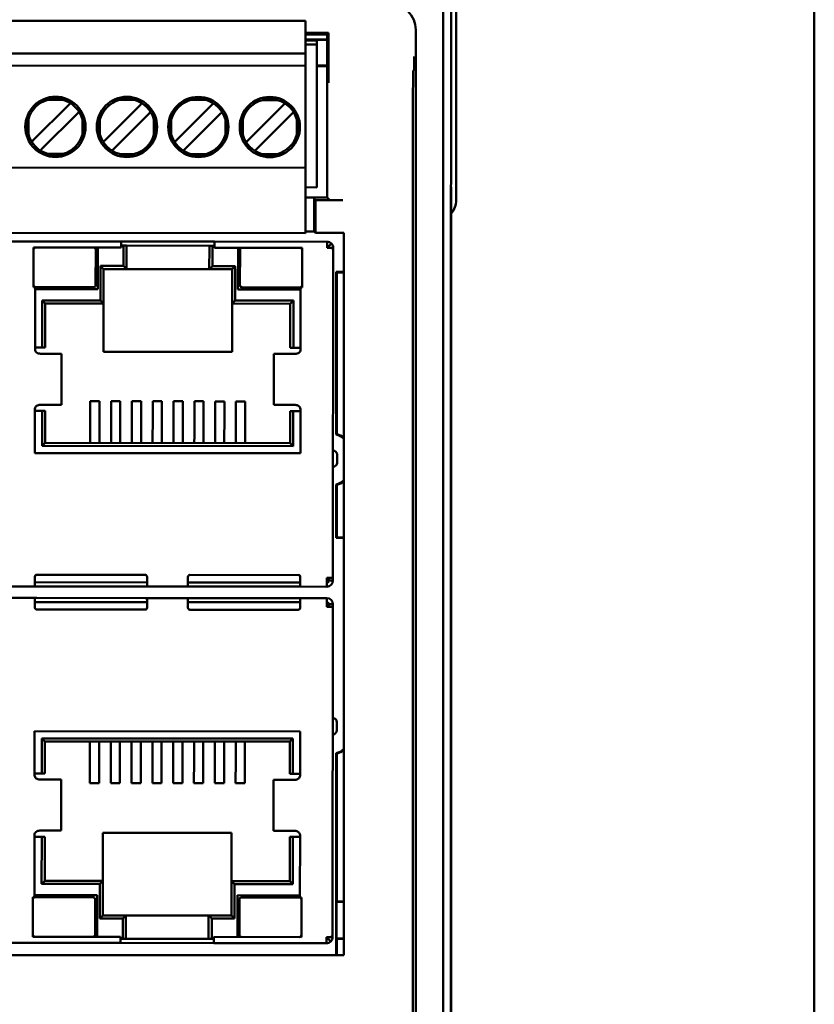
# Model space of a CAD drawing. Header units: inches. Extents: x 1.3 to 23.8, y 0.4 to 18.6.
# Tile 7 of 16: x 10.4 to 12, y 8.7 to 10.6. Entities that reach past the tile are written whole.
import ezdxf

# ---------------------------------------------------------------- set-up
doc = ezdxf.new("R2010")
doc.units = ezdxf.units.IN
doc.header["$LTSCALE"] = 0.8
doc.header["$MEASUREMENT"] = 0
doc.layers.add('Visible (ANSI)', color=7, linetype='Continuous', lineweight=50)

msp = doc.modelspace()

# ---------------------------------------------------------------- linework, layer by layer
at = {"layer": 'Visible (ANSI)'}
for p, q in [((11.2669, 11.1571), (11.2669, 10.2571)), ((11.9574, 7.6571), (11.9574, 11.1571)), ((11.2416, 11.0913), (11.2416, 7.7229)), ((11.2574, 10.2871), (11.2574, 11.1071)), ((10.15, 10.6034), (10.9767, 10.6026)), ((10.9767, 10.6026), (10.9767, 10.5947)), ((10.9767, 10.5947), (10.9767, 10.5396)), ((11.0208, 10.5795), (10.9767, 10.5795)), ((11.0208, 10.5795), (11.0179, 10.5764)), ((11.0208, 10.5266), (11.0208, 10.5795)), ((11.1889, 8.2286), (11.1889, 10.5856)), ((10.9767, 10.5764), (11.0179, 10.5764)), ((11.0179, 10.5667), (10.9767, 10.5667)), ((11.0179, 10.5665), (10.9767, 10.5665)), ((10.9984, 10.5652), (10.9767, 10.5652)), ((10.9984, 10.5652), (10.9983, 10.5573)), ((11.0179, 10.5764), (11.0179, 10.2623)), ((10.9767, 10.5396), (10.1499, 10.5404)), ((10.9767, 10.5573), (10.9983, 10.5573)), ((10.9981, 10.2817), (10.9983, 10.5573)), ((10.9767, 10.516), (10.9767, 10.5396)), ((10.9767, 10.516), (10.1499, 10.5168)), ((10.9766, 10.5081), (10.9765, 10.327)), ((10.9767, 10.516), (10.9766, 10.5081)), ((10.9983, 10.5165), (11.0179, 10.5165)), ((11.0179, 10.5155), (10.9983, 10.5155)), ((11.1857, 10.5085), (11.1844, 10.5072)), ((10.5088, 10.4505), (10.4798, 10.4505)), ((10.6466, 10.4504), (10.6176, 10.4504)), ((10.7844, 10.4502), (10.7554, 10.4503)), ((10.9222, 10.4501), (10.8932, 10.4501)), ((10.519, 10.4397), (10.4528, 10.3737)), ((10.5233, 10.444), (10.519, 10.4397)), ((10.54, 10.4273), (10.5357, 10.423)), ((10.6568, 10.4396), (10.5906, 10.3735)), ((10.6611, 10.4439), (10.6568, 10.4396)), ((10.6778, 10.4272), (10.6735, 10.4229)), ((10.7946, 10.4395), (10.7284, 10.3734)), ((10.7989, 10.4438), (10.7946, 10.4395)), ((10.8156, 10.427), (10.8113, 10.4228)), ((10.9324, 10.4394), (10.8662, 10.3733)), ((10.9367, 10.4436), (10.9324, 10.4394)), ((10.9534, 10.4269), (10.9491, 10.4226)), ((10.4421, 10.4129), (10.4421, 10.3839)), ((10.4695, 10.357), (10.5357, 10.423)), ((10.5464, 10.3838), (10.5464, 10.4128)), ((10.5799, 10.4128), (10.5799, 10.3837)), ((10.6073, 10.3568), (10.6735, 10.4229)), ((10.6842, 10.3836), (10.6842, 10.4127)), ((10.7177, 10.4127), (10.7177, 10.3836)), ((10.7451, 10.3567), (10.8113, 10.4228)), ((10.822, 10.3835), (10.822, 10.4126)), ((10.8555, 10.4125), (10.8555, 10.3835)), ((10.8829, 10.3566), (10.9491, 10.4226)), ((10.9598, 10.3834), (10.9598, 10.4124)), ((10.4528, 10.3737), (10.4485, 10.3694)), ((10.5906, 10.3735), (10.5863, 10.3693)), ((10.7284, 10.3734), (10.7241, 10.3691)), ((10.8662, 10.3733), (10.8619, 10.369)), ((11.1833, 10.3822), (11.1833, 8.3081)), ((10.4695, 10.357), (10.4652, 10.3527)), ((10.6073, 10.3568), (10.603, 10.3525)), ((10.7451, 10.3567), (10.7408, 10.3524)), ((10.8829, 10.3566), (10.8786, 10.3523)), ((10.5087, 10.3462), (10.4797, 10.3462)), ((10.6465, 10.346), (10.6175, 10.3461)), ((10.7843, 10.3459), (10.7553, 10.3459)), ((10.9221, 10.3458), (10.8931, 10.3458)), ((10.1497, 10.3199), (10.9765, 10.3192)), ((10.9765, 10.3192), (10.9764, 10.201)), ((10.9765, 10.327), (10.9765, 10.3192)), ((10.9764, 10.2818), (10.9981, 10.2817)), ((11.2565, 10.2333), (11.2569, 10.2866)), ((11.2565, 10.2312), (11.257, 10.2817)), ((11.2569, 10.2866), (11.2574, 10.2871)), ((11.2574, 10.2821), (11.2569, 10.2821)), ((11.257, 10.2817), (11.2569, 10.2817)), ((11.2574, 10.2821), (11.257, 10.2817)), ((11.2574, 8.5321), (11.2574, 10.2821)), ((11.0179, 10.2623), (10.9764, 10.2623)), ((10.993, 10.2597), (10.9958, 10.2569)), ((11.0481, 10.2569), (10.9958, 10.2569)), ((10.9958, 10.2569), (10.9958, 10.1939)), ((11.0231, 10.2571), (11.0179, 10.2623)), ((10.9932, 10.1965), (10.9932, 10.2347)), ((11.2565, 8.5809), (11.2565, 10.2333)), ((11.2565, 10.2312), (11.2565, 8.583)), ((11.2565, 10.2312), (11.2565, 10.2312)), ((10.9764, 10.201), (10.9763, 10.1932)), ((10.1496, 10.194), (10.9763, 10.1932)), ((10.9763, 10.1965), (10.9932, 10.1965)), ((10.9932, 10.1965), (10.9958, 10.1939)), ((10.9958, 10.1939), (11.0503, 10.1939)), ((11.0503, 10.1939), (11.0503, 8.801)), ((10.6213, 10.1773), (10.404, 10.1775)), ((10.4522, 10.1656), (10.4521, 10.0892)), ((10.6213, 10.1655), (10.4522, 10.1656)), ((10.5718, 10.0931), (10.5719, 10.1616)), ((10.5758, 10.1655), (10.5757, 10.0852)), ((10.8008, 10.1771), (10.6213, 10.1773)), ((10.6213, 10.1773), (10.6213, 10.1655)), ((10.6213, 10.1694), (10.6236, 10.1694)), ((10.6311, 10.1694), (10.6236, 10.1694)), ((10.6252, 10.13), (10.6252, 10.1654)), ((10.6311, 10.1694), (10.6311, 10.1654)), ((10.791, 10.1692), (10.6311, 10.1694)), ((10.6311, 10.1654), (10.6311, 10.1241)), ((10.7909, 10.124), (10.791, 10.1653)), ((10.7985, 10.1692), (10.791, 10.1692)), ((10.791, 10.1653), (10.791, 10.1692)), ((10.7969, 10.1653), (10.7968, 10.1299)), ((10.7985, 10.1692), (10.8008, 10.1692)), ((10.8008, 10.1653), (10.8008, 10.1771)), ((11.0181, 10.1769), (10.8008, 10.1771)), ((10.9699, 10.1651), (10.8008, 10.1653)), ((10.8463, 10.1652), (10.8462, 10.0849)), ((10.8502, 10.1613), (10.8501, 10.0928)), ((10.9698, 10.0887), (10.9699, 10.1651)), ((11.0181, 10.1769), (11.0181, 10.1651)), ((11.0265, 10.1651), (11.0181, 10.1651)), ((11.0209, 10.1679), (11.0265, 10.1734)), ((11.0265, 10.1651), (11.0299, 10.1651)), ((11.0299, 10.1651), (11.0299, 10.1599)), ((11.0299, 10.1599), (11.0293, 9.5285)), ((10.581, 10.0635), (10.5811, 10.1301)), ((10.5811, 10.1301), (10.6252, 10.13)), ((10.587, 10.1241), (10.5811, 10.1301)), ((10.587, 10.1241), (10.5869, 10.0576)), ((10.6311, 10.1241), (10.587, 10.1241)), ((10.6252, 10.13), (10.6311, 10.1241)), ((10.7909, 10.124), (10.6311, 10.1241)), ((10.7968, 10.1299), (10.7909, 10.124)), ((10.835, 10.1239), (10.7909, 10.124)), ((10.7968, 10.1299), (10.8409, 10.1298)), ((10.8349, 10.0574), (10.835, 10.1239)), ((10.8409, 10.1298), (10.835, 10.1239)), ((10.8409, 10.1298), (10.8409, 10.0633)), ((11.0358, 10.1187), (11.0503, 10.1187)), ((11.0358, 10.1187), (11.0358, 9.8049)), ((11.0358, 10.1187), (11.0369, 10.1176)), ((11.0503, 10.1176), (11.0369, 10.1176)), ((11.0369, 10.1176), (11.0369, 9.8057)), ((10.4521, 10.0892), (10.4551, 10.0892)), ((10.4551, 10.0892), (10.4549, 9.9688)), ((10.5757, 10.0852), (10.455, 10.0853)), ((10.456, 10.0892), (10.5678, 10.0891)), ((10.8462, 10.0849), (10.9669, 10.0848)), ((10.8541, 10.0889), (10.9659, 10.0887)), ((10.9667, 9.9683), (10.9669, 10.0887)), ((10.9669, 10.0887), (10.9698, 10.0887)), ((10.4687, 9.9727), (10.4688, 10.0636)), ((10.4688, 10.0636), (10.581, 10.0635)), ((10.4747, 10.0577), (10.4688, 10.0636)), ((10.4747, 10.0577), (10.4746, 9.9727)), ((10.5869, 10.0576), (10.4747, 10.0577)), ((10.5869, 10.0576), (10.581, 10.0635)), ((10.5869, 10.0576), (10.5868, 9.9647)), ((10.8409, 10.0633), (10.8349, 10.0574)), ((10.9471, 10.0573), (10.8349, 10.0574)), ((10.8349, 9.9645), (10.8349, 10.0574)), ((10.8409, 10.0633), (10.9531, 10.0632)), ((10.9471, 10.0573), (10.9531, 10.0632)), ((10.9471, 9.9722), (10.9471, 10.0573)), ((10.9531, 10.0632), (10.953, 9.9722)), ((10.4549, 9.9727), (10.4687, 9.9727)), ((10.4687, 9.9727), (10.4746, 9.9727)), ((10.9471, 9.9722), (10.953, 9.9722)), ((10.953, 9.9722), (10.9668, 9.9722)), ((10.4742, 9.9609), (10.4652, 9.9609)), ((10.5058, 9.9608), (10.4742, 9.9609)), ((10.5062, 9.9608), (10.5058, 9.9608)), ((10.5062, 9.9608), (10.5061, 9.8624)), ((10.5868, 9.9647), (10.8349, 9.9645)), ((10.9155, 9.9604), (10.9154, 9.862)), ((10.9159, 9.9604), (10.9155, 9.9604)), ((10.9475, 9.9604), (10.9159, 9.9604)), ((10.9565, 9.9604), (10.9475, 9.9604)), ((10.4651, 9.8625), (10.4741, 9.8624)), ((10.5057, 9.8624), (10.4741, 9.8624)), ((10.5061, 9.8624), (10.5057, 9.8624)), ((10.5613, 9.8257), (10.5613, 9.8692)), ((10.5613, 9.8692), (10.5791, 9.8692)), ((10.579, 9.8257), (10.5791, 9.8692)), ((10.6015, 9.8257), (10.6015, 9.8691)), ((10.6015, 9.8691), (10.6192, 9.8691)), ((10.6192, 9.8256), (10.6192, 9.8691)), ((10.6416, 9.8256), (10.6417, 9.8691)), ((10.6417, 9.8691), (10.6594, 9.8691)), ((10.6593, 9.8256), (10.6594, 9.8691)), ((10.6818, 9.8691), (10.6995, 9.869)), ((10.6818, 9.8256), (10.6818, 9.8691)), ((10.6995, 9.8256), (10.6995, 9.869)), ((10.7219, 9.8255), (10.722, 9.869)), ((10.7397, 9.869), (10.722, 9.869)), ((10.7396, 9.8255), (10.7397, 9.869)), ((10.7798, 9.869), (10.7621, 9.869)), ((10.7621, 9.8255), (10.7621, 9.869)), ((10.7798, 9.8255), (10.7798, 9.869)), ((10.8022, 9.8255), (10.8023, 9.8689)), ((10.82, 9.8689), (10.8023, 9.8689)), ((10.82, 9.8254), (10.82, 9.8689)), ((10.8602, 9.8689), (10.8424, 9.8689)), ((10.8424, 9.8254), (10.8424, 9.8689)), ((10.8601, 9.8254), (10.8602, 9.8689)), ((10.9158, 9.862), (10.9154, 9.862)), ((10.9474, 9.862), (10.9158, 9.862)), ((10.9474, 9.862), (10.9564, 9.862)), ((10.4548, 9.8546), (10.4547, 9.7692)), ((10.4686, 9.8506), (10.4548, 9.8506)), ((10.4685, 9.7829), (10.4686, 9.8506)), ((10.4745, 9.8506), (10.4686, 9.8506)), ((10.4745, 9.8506), (10.4745, 9.7888)), ((10.9469, 9.7884), (10.947, 9.8502)), ((10.9529, 9.8502), (10.947, 9.8502)), ((10.9529, 9.8502), (10.9528, 9.7825)), ((10.9666, 9.8502), (10.9529, 9.8502)), ((10.9666, 9.7687), (10.9666, 9.8541)), ((10.5613, 9.8257), (10.5613, 9.8033)), ((10.579, 9.8257), (10.579, 9.8033)), ((10.6015, 9.8257), (10.6014, 9.8033)), ((10.6192, 9.8256), (10.6192, 9.8032)), ((10.6416, 9.8256), (10.6416, 9.8032)), ((10.6593, 9.8256), (10.6593, 9.8032)), ((10.6818, 9.8256), (10.6817, 9.8032)), ((10.6995, 9.8256), (10.6995, 9.8032)), ((10.7219, 9.8255), (10.7219, 9.8031)), ((10.7396, 9.8255), (10.7396, 9.8031)), ((10.7621, 9.8255), (10.7621, 9.8031)), ((10.7798, 9.8255), (10.7798, 9.8031)), ((10.8022, 9.8255), (10.8022, 9.8031)), ((10.82, 9.8254), (10.8199, 9.8031)), ((10.8424, 9.8254), (10.8424, 9.803)), ((10.8601, 9.8254), (10.8601, 9.803)), ((10.5613, 9.7887), (10.5613, 9.8033)), ((10.579, 9.7887), (10.579, 9.8033)), ((10.6014, 9.7887), (10.6014, 9.8033)), ((10.6191, 9.7887), (10.6192, 9.8032)), ((10.6416, 9.7887), (10.6416, 9.8032)), ((10.6593, 9.7886), (10.6593, 9.8032)), ((10.6817, 9.7886), (10.6817, 9.8032)), ((10.6995, 9.7886), (10.6995, 9.8032)), ((10.7219, 9.7886), (10.7219, 9.8031)), ((10.7396, 9.7886), (10.7396, 9.8031)), ((10.762, 9.7885), (10.7621, 9.8031)), ((10.7798, 9.7885), (10.7798, 9.8031)), ((10.8022, 9.7885), (10.8022, 9.8031)), ((10.8199, 9.7885), (10.8199, 9.8031)), ((10.8424, 9.7885), (10.8424, 9.803)), ((10.8601, 9.7885), (10.8601, 9.803)), ((10.4745, 9.7888), (10.4685, 9.7829)), ((10.9528, 9.7825), (10.4685, 9.7829)), ((10.4745, 9.7888), (10.9469, 9.7884)), ((10.9469, 9.7884), (10.9528, 9.7825)), ((10.4547, 9.7692), (10.9666, 9.7687)), ((11.0374, 9.7505), (11.0374, 9.7662)), ((11.0358, 9.7086), (11.0358, 9.6055)), ((11.0369, 9.7079), (11.0369, 9.6065)), ((11.0369, 9.6065), (11.0358, 9.6055)), ((11.0503, 9.6055), (11.0358, 9.6055)), ((11.0369, 9.6065), (11.0503, 9.6065)), ((10.6671, 9.5343), (10.4585, 9.5345)), ((10.7537, 9.5342), (10.9624, 9.534)), ((10.4545, 9.5306), (10.4545, 9.5239)), ((10.4545, 9.5121), (10.4545, 9.5239)), ((10.4545, 9.5199), (10.671, 9.5197)), ((10.671, 9.5237), (10.6711, 9.5303)), ((10.671, 9.5237), (10.671, 9.5119)), ((10.7498, 9.5236), (10.7498, 9.5303)), ((10.7498, 9.5236), (10.7498, 9.5118)), ((10.7498, 9.5197), (10.9663, 9.5195)), ((10.9663, 9.5301), (10.9663, 9.5234)), ((10.9663, 9.5116), (10.9663, 9.5234)), ((11.0175, 9.5285), (11.0293, 9.5285)), ((11.0175, 9.5285), (11.0175, 9.5233)), ((11.0175, 9.5233), (11.0203, 9.5233)), ((11.0175, 9.5233), (11.0175, 9.5115)), ((11.0203, 9.5233), (11.0203, 9.5285)), ((11.0214, 9.5285), (11.0214, 9.5233)), ((11.0214, 9.5233), (11.0293, 9.5233)), ((11.0293, 9.5285), (11.0293, 9.5233)), ((10.4545, 9.5121), (10.4033, 9.5121)), ((10.4545, 9.5121), (10.4584, 9.5121)), ((10.4584, 9.5121), (10.6671, 9.5119)), ((10.6671, 9.5119), (10.671, 9.5119)), ((10.7498, 9.5118), (10.671, 9.5119)), ((10.7537, 9.5118), (10.7498, 9.5118)), ((10.9624, 9.5116), (10.7537, 9.5118)), ((10.9663, 9.5116), (10.9624, 9.5116)), ((11.0175, 9.5115), (10.9663, 9.5116)), ((10.4033, 9.4899), (10.4545, 9.4898)), ((10.4545, 9.4898), (10.4545, 9.478)), ((10.4545, 9.4898), (10.4584, 9.4898)), ((10.671, 9.4817), (10.4545, 9.4819)), ((10.4545, 9.4713), (10.4545, 9.478)), ((10.4584, 9.4898), (10.6671, 9.4896)), ((10.6671, 9.4896), (10.671, 9.4896)), ((10.671, 9.4896), (10.7498, 9.4895)), ((10.671, 9.4778), (10.671, 9.4896)), ((10.671, 9.4778), (10.671, 9.4711)), ((10.7497, 9.4777), (10.7498, 9.4895)), ((10.9663, 9.4815), (10.7497, 9.4817)), ((10.7497, 9.4777), (10.7497, 9.471)), ((10.7537, 9.4895), (10.7498, 9.4895)), ((10.9623, 9.4893), (10.7537, 9.4895)), ((10.9663, 9.4893), (10.9623, 9.4893)), ((10.9663, 9.4893), (11.0175, 9.4893)), ((10.9663, 9.4893), (10.9663, 9.4775)), ((10.9663, 9.4708), (10.9663, 9.4775)), ((11.0175, 9.4893), (11.0175, 9.4775)), ((11.0175, 9.4775), (11.0202, 9.4775)), ((11.0175, 9.4723), (11.0175, 9.4775)), ((11.0202, 9.4723), (11.0202, 9.4775)), ((11.0214, 9.4775), (11.0293, 9.4775)), ((11.0214, 9.4775), (11.0214, 9.4723)), ((11.0293, 9.4775), (11.0293, 9.4723)), ((10.6671, 9.4672), (10.4584, 9.4674)), ((10.7537, 9.4671), (10.9623, 9.4669)), ((11.0175, 9.4723), (11.0293, 9.4723)), ((11.0293, 9.4723), (11.0287, 8.8409)), ((11.0369, 9.2345), (11.0369, 9.2503)), ((10.4542, 9.2327), (10.4541, 9.1473)), ((10.966, 9.2322), (10.4542, 9.2327)), ((10.966, 9.1468), (10.966, 9.2322)), ((10.4679, 9.1512), (10.468, 9.2189)), ((10.468, 9.2189), (10.9522, 9.2185)), ((10.4739, 9.213), (10.468, 9.2189)), ((10.4739, 9.213), (10.4738, 9.1512)), ((10.9463, 9.2126), (10.4739, 9.213)), ((10.5607, 9.2129), (10.5607, 9.1984)), ((10.5784, 9.2129), (10.5784, 9.1984)), ((10.6009, 9.2129), (10.6009, 9.1983)), ((10.6186, 9.2129), (10.6186, 9.1983)), ((10.641, 9.2129), (10.641, 9.1983)), ((10.6587, 9.2128), (10.6587, 9.1983)), ((10.6812, 9.2128), (10.6812, 9.1983)), ((10.6989, 9.2128), (10.6989, 9.1982)), ((10.7213, 9.2128), (10.7213, 9.1982)), ((10.7391, 9.2128), (10.739, 9.1982)), ((10.7615, 9.2127), (10.7615, 9.1982)), ((10.7792, 9.2127), (10.7792, 9.1982)), ((10.8017, 9.2127), (10.8016, 9.1981)), ((10.8194, 9.2127), (10.8194, 9.1981)), ((10.8418, 9.2127), (10.8418, 9.1981)), ((10.8595, 9.2127), (10.8595, 9.1981)), ((10.9463, 9.2126), (10.9522, 9.2185)), ((10.9463, 9.1508), (10.9463, 9.2126)), ((10.9522, 9.2185), (10.9522, 9.1508)), ((10.5607, 9.176), (10.5607, 9.1984)), ((10.5784, 9.176), (10.5784, 9.1984)), ((10.6008, 9.1759), (10.6009, 9.1983)), ((10.6185, 9.1759), (10.6186, 9.1983)), ((10.641, 9.1759), (10.641, 9.1983)), ((10.6587, 9.1759), (10.6587, 9.1983)), ((10.6811, 9.1759), (10.6812, 9.1983)), ((10.6989, 9.1758), (10.6989, 9.1982)), ((10.7213, 9.1758), (10.7213, 9.1982)), ((10.739, 9.1758), (10.739, 9.1982)), ((10.7615, 9.1758), (10.7615, 9.1982)), ((10.7792, 9.1758), (10.7792, 9.1982)), ((10.8016, 9.1758), (10.8016, 9.1981)), ((10.8193, 9.1757), (10.8194, 9.1981)), ((10.8418, 9.1757), (10.8418, 9.1981)), ((10.8595, 9.1757), (10.8595, 9.1981)), ((10.5607, 9.176), (10.5606, 9.1325)), ((10.5784, 9.176), (10.5783, 9.1325)), ((10.6008, 9.1759), (10.6008, 9.1325)), ((10.6185, 9.1759), (10.6185, 9.1324)), ((10.641, 9.1759), (10.6409, 9.1324)), ((10.6587, 9.1759), (10.6587, 9.1324)), ((10.6811, 9.1759), (10.6811, 9.1324)), ((10.6989, 9.1758), (10.6988, 9.1324)), ((10.7213, 9.1758), (10.7213, 9.1323)), ((10.739, 9.1758), (10.739, 9.1323)), ((10.7615, 9.1758), (10.7614, 9.1323)), ((10.7792, 9.1758), (10.7791, 9.1323)), ((10.8016, 9.1758), (10.8016, 9.1323)), ((10.8193, 9.1757), (10.8193, 9.1323)), ((10.8418, 9.1757), (10.8417, 9.1322)), ((10.8595, 9.1757), (10.8594, 9.1322)), ((11.0358, 9.1901), (11.0358, 8.801)), ((11.0369, 9.1894), (11.0369, 8.904)), ((10.4542, 9.1512), (10.4679, 9.1512)), ((10.4734, 9.1394), (10.4644, 9.1394)), ((10.4679, 9.1512), (10.4738, 9.1512)), ((10.4734, 9.1394), (10.505, 9.1394)), ((10.505, 9.1394), (10.5054, 9.1394)), ((10.5053, 9.0409), (10.5054, 9.1394)), ((10.9146, 9.0406), (10.9147, 9.139)), ((10.9147, 9.139), (10.9151, 9.139)), ((10.9151, 9.139), (10.9467, 9.1389)), ((10.9463, 9.1508), (10.9522, 9.1508)), ((10.9557, 9.1389), (10.9467, 9.1389)), ((10.9522, 9.1508), (10.966, 9.1507)), ((10.5606, 9.1325), (10.5783, 9.1325)), ((10.6008, 9.1325), (10.6185, 9.1324)), ((10.6409, 9.1324), (10.6587, 9.1324)), ((10.6811, 9.1324), (10.6988, 9.1324)), ((10.739, 9.1323), (10.7213, 9.1323)), ((10.7791, 9.1323), (10.7614, 9.1323)), ((10.8193, 9.1323), (10.8016, 9.1323)), ((10.8594, 9.1322), (10.8417, 9.1322)), ((10.4643, 9.041), (10.4733, 9.041)), ((10.4733, 9.041), (10.5049, 9.0409)), ((10.5049, 9.0409), (10.5053, 9.0409)), ((10.9146, 9.0406), (10.915, 9.0406)), ((10.915, 9.0406), (10.9466, 9.0405)), ((10.9466, 9.0405), (10.9556, 9.0405)), ((10.454, 9.0331), (10.4539, 8.9126)), ((10.4678, 9.0292), (10.454, 9.0292)), ((10.4677, 8.9382), (10.4678, 9.0292)), ((10.4737, 9.0292), (10.4678, 9.0292)), ((10.4737, 9.0292), (10.4736, 8.9441)), ((10.5859, 9.0369), (10.5858, 8.944)), ((10.834, 9.0367), (10.5859, 9.0369)), ((10.8339, 8.9438), (10.834, 9.0367)), ((10.9461, 8.9437), (10.9462, 9.0287)), ((10.9521, 9.0287), (10.9462, 9.0287)), ((10.9521, 9.0287), (10.952, 8.9378)), ((10.9658, 9.0287), (10.9521, 9.0287)), ((10.9657, 8.9122), (10.9659, 9.0326)), ((10.4736, 8.9441), (10.4677, 8.9382)), ((10.5799, 8.9381), (10.4677, 8.9382)), ((10.4736, 8.9441), (10.5858, 8.944)), ((10.5799, 8.9381), (10.5858, 8.944)), ((10.5799, 8.8716), (10.5799, 8.9381)), ((10.5858, 8.944), (10.5858, 8.8775)), ((10.8338, 8.8772), (10.8339, 8.9438)), ((10.8339, 8.9438), (10.9461, 8.9437)), ((10.8339, 8.9438), (10.8398, 8.9379)), ((10.8398, 8.9379), (10.8397, 8.8713)), ((10.952, 8.9378), (10.8398, 8.9379)), ((10.9461, 8.9437), (10.952, 8.9378)), ((10.451, 8.9127), (10.4509, 8.8363)), ((10.4539, 8.9126), (10.451, 8.9127)), ((10.5746, 8.9165), (10.4539, 8.9166)), ((10.5667, 8.9125), (10.4549, 8.9126)), ((10.5706, 8.8401), (10.5707, 8.9086)), ((10.5745, 8.8362), (10.5746, 8.9165)), ((10.845, 8.8359), (10.8451, 8.9162)), ((10.8451, 8.9162), (10.9657, 8.9161)), ((10.849, 8.9083), (10.8489, 8.8398)), ((10.9648, 8.9122), (10.8529, 8.9123)), ((10.9687, 8.9122), (10.9657, 8.9122)), ((10.9686, 8.8358), (10.9687, 8.9122)), ((11.0364, 8.9035), (11.0369, 8.904)), ((11.0364, 8.8328), (11.0364, 8.9035)), ((11.0503, 8.9035), (11.0364, 8.9035)), ((11.0369, 8.904), (11.0503, 8.904)), ((10.5799, 8.8716), (10.5858, 8.8775)), ((10.624, 8.8715), (10.5799, 8.8716)), ((10.5858, 8.8775), (10.6299, 8.8774)), ((10.6239, 8.8361), (10.624, 8.8715)), ((10.624, 8.8715), (10.6299, 8.8774)), ((10.6299, 8.8774), (10.6298, 8.8361)), ((10.6299, 8.8774), (10.7897, 8.8773)), ((10.7897, 8.8773), (10.8338, 8.8772)), ((10.7897, 8.8359), (10.7897, 8.8773)), ((10.7956, 8.8714), (10.7897, 8.8773)), ((10.8397, 8.8713), (10.7956, 8.8714)), ((10.7956, 8.8714), (10.7956, 8.8359)), ((10.8338, 8.8772), (10.8397, 8.8713)), ((10.4509, 8.8363), (10.62, 8.8361)), ((10.62, 8.8361), (10.62, 8.8243)), ((10.6223, 8.8322), (10.62, 8.8322)), ((10.6223, 8.8322), (10.6298, 8.8322)), ((10.6298, 8.8361), (10.6298, 8.8322)), ((10.6298, 8.8322), (10.7897, 8.832)), ((10.7897, 8.832), (10.7897, 8.8359)), ((10.7897, 8.832), (10.7972, 8.832)), ((10.7995, 8.832), (10.7972, 8.832)), ((10.7995, 8.8359), (10.9686, 8.8358)), ((10.7995, 8.8241), (10.7995, 8.8359)), ((11.0168, 8.8357), (11.0252, 8.8357)), ((11.0168, 8.8239), (11.0168, 8.8357)), ((11.0196, 8.8329), (11.0252, 8.8274)), ((11.0252, 8.8357), (11.0287, 8.8357)), ((11.0287, 8.8409), (11.0287, 8.8357)), ((11.0369, 8.8323), (11.0364, 8.8328)), ((11.0364, 8.8328), (11.0503, 8.8328)), ((11.0503, 8.8323), (11.0369, 8.8323)), ((11.0369, 8.8323), (11.0369, 8.801)), ((10.4027, 8.8245), (10.62, 8.8243)), ((10.62, 8.8243), (10.7995, 8.8241)), ((10.7995, 8.8241), (11.0168, 8.8239)), ((11.0503, 8.801), (10.3725, 8.801))]:
    msp.add_line(p, q, dxfattribs=at)
for centre in [(10.4943, 10.3984), (10.6321, 10.3982), (10.7698, 10.3981), (10.9076, 10.398)]:
    msp.add_circle(centre, 0.0581, dxfattribs=at)
for centre, radius, start, end in [((10.4943, 10.3984), 0.0541, 105.444, 164.4465), ((10.4943, 10.3984), 0.0541, 15.444, 74.4465), ((10.6321, 10.3982), 0.0541, 105.444, 164.4465), ((10.6321, 10.3982), 0.0541, 15.444, 74.4465), ((10.7698, 10.3981), 0.0541, 105.444, 164.4465), ((10.7698, 10.3981), 0.0541, 15.444, 74.4465), ((10.9076, 10.398), 0.0541, 105.444, 164.4465), ((10.9076, 10.398), 0.0541, 15.444, 74.4465), ((10.4943, 10.3984), 0.0541, 195.444, 254.4465), ((10.4943, 10.3984), 0.0541, 285.444, 344.4465), ((10.6321, 10.3982), 0.0541, 195.444, 254.4465), ((10.6321, 10.3982), 0.0541, 285.444, 344.4465), ((10.7698, 10.3981), 0.0541, 195.444, 254.4465), ((10.7698, 10.3981), 0.0541, 285.444, 344.4465), ((10.9076, 10.398), 0.0541, 195.444, 254.4465), ((10.9076, 10.398), 0.0541, 285.444, 344.4465), ((11.2274, 10.2571), 0.0395, 319.4196, 0), ((10.4561, 10.1617), 0.00394, 89.9452, 179.9452), ((10.5679, 10.1616), 0.00394, 359.9452, 89.9452), ((10.8541, 10.1613), 0.00394, 89.9452, 179.9452), ((10.9659, 10.1612), 0.00394, 359.9452, 89.9452), ((11.0181, 10.1651), 0.0118, 44.9452, 89.9452), ((11.0181, 10.1651), 0.00394, 44.9452, 89.9452), ((11.0142, 10.1611), 0.00787, 29.9452, 59.9452), ((10.456, 10.0932), 0.00394, 179.9452, 269.9452), ((10.5679, 10.0931), 0.00394, 269.9452, 359.9452), ((10.8541, 10.0928), 0.00394, 179.9452, 269.9452), ((10.9659, 10.0927), 0.00394, 269.9452, 359.9452), ((11.0207, 9.7568), 0.0505, 54.0787, 72.5449), ((11.0207, 9.7568), 0.0515, 54.901, 71.7057), ((11.0295, 9.7662), 0.00787, 359.9452, 89.9452), ((11.0295, 9.7505), 0.00787, 269.9452, 359.9452), ((11.0207, 9.7568), 0.0505, 287.4551, 305.9213), ((11.0207, 9.7568), 0.0515, 288.2943, 305.099), ((10.4585, 9.5306), 0.00394, 89.9452, 179.9452), ((10.6671, 9.5304), 0.00394, 359.9452, 89.9452), ((10.7537, 9.5303), 0.00394, 89.9452, 179.9452), ((10.9624, 9.5301), 0.00394, 359.9452, 89.9452), ((11.0175, 9.5233), 0.0118, 269.9452, 359.9452), ((11.0175, 9.5233), 0.00394, 269.9452, 359.9452), ((11.0175, 9.4775), 0.0118, 359.9452, 89.9452), ((11.0175, 9.4775), 0.00394, 359.9452, 89.9452), ((10.4584, 9.4713), 0.00394, 179.9452, 269.9452), ((10.6671, 9.4711), 0.00394, 269.9452, 359.9452), ((10.7537, 9.471), 0.00394, 179.9452, 269.9452), ((10.9623, 9.4708), 0.00394, 269.9452, 359.9452), ((11.0291, 9.2503), 0.00787, 359.9452, 89.9452), ((11.029, 9.2345), 0.00787, 269.9452, 359.9452), ((11.0202, 9.2381), 0.0505, 288.0462, 306.6195), ((11.0202, 9.2381), 0.0515, 288.8764, 305.7762), ((10.4549, 8.9087), 0.00394, 89.9452, 179.9452), ((10.5667, 8.9086), 0.00394, 359.9452, 89.9452), ((10.8529, 8.9083), 0.00394, 89.9452, 179.9452), ((10.9647, 8.9082), 0.00394, 359.9452, 89.9452), ((10.4548, 8.8402), 0.00394, 179.9452, 269.9452), ((10.5667, 8.8401), 0.00394, 269.9452, 359.9452), ((10.8529, 8.8398), 0.00394, 179.9452, 269.9452), ((10.9647, 8.8397), 0.00394, 269.9452, 359.9452), ((11.0129, 8.8397), 0.00787, 299.9452, 329.9452), ((11.0168, 8.8357), 0.00394, 269.9452, 314.9452), ((11.0168, 8.8357), 0.0118, 269.9452, 314.9452)]:
    msp.add_arc(centre, radius, start, end, dxfattribs=at)
for centre, major_axis, ratio, start_param, end_param in [((11.1389, 10.5856), (0.0354, 0.0354), 0.999924, 5.497825, 7.068545), ((11.1844, 10.3822), (0, 0.125), 0.008727, 0.008727, 1.570796), ((10.993, 10.2347), (0, -0.025), 0.008727, 1.570796, 3.132866), ((11.0481, 10.2571), (-0.025, 0), 0.008727, 0.008727, 1.570796), ((10.6236, 10.1654), (0, 0.00394), 0.414214, 4.712389, 6.283185), ((10.7985, 10.1653), (0, 0.00394), 0.414214, 0, 1.570796), ((10.6223, 8.8361), (0, -0.00394), 0.414214, 0, 1.570796), ((10.7972, 8.8359), (0, -0.00394), 0.414214, 4.712389, 6.283185)]:
    msp.add_ellipse(centre, major_axis=major_axis, ratio=ratio, start_param=start_param, end_param=end_param, dxfattribs=at)
for points, knots in [([(11.0208, 10.5266), (11.0208, 10.5226), (11.0208, 10.5182), (11.0208, 10.5078), (11.0208, 10.503), (11.0209, 10.4934), (11.0209, 10.4885), (11.021, 10.4836), (11.021, 10.4835), (11.021, 10.4835)], [0, 0, 0, 0, 0.0304487, 0.0304487, 0.0657904, 0.0657904, 0.1145302, 0.1145302, 0.1149879, 0.1149879, 0.1149879, 0.1149879]), ([(11.1857, 10.5085), (11.1858, 10.5086), (11.1858, 10.5093), (11.1859, 10.5132), (11.1859, 10.5164), (11.186, 10.5238), (11.1861, 10.5288), (11.1861, 10.5338), (11.1861, 10.5338), (11.1861, 10.5339)], [0, 0, 0, 0, 0.0302867, 0.0302867, 0.0656682, 0.0656682, 0.1146511, 0.1146511, 0.1151055, 0.1151055, 0.1151055, 0.1151055]), ([(10.4798, 10.4505), (10.48, 10.4506), (10.4803, 10.4507), (10.4851, 10.4521), (10.4897, 10.4532), (10.4943, 10.4532), (10.4989, 10.4532), (10.5035, 10.4521), (10.5083, 10.4507), (10.5086, 10.4506), (10.5088, 10.4505)], [-0.03682745, -0.03682745, -0.03682745, -0.03682745, -0.03477651, -0.03477651, 0, 0, 0, 0.03477651, 0.03477651, 0.03682745, 0.03682745, 0.03682745, 0.03682745]), ([(10.6176, 10.4504), (10.6178, 10.4505), (10.6181, 10.4506), (10.6229, 10.452), (10.6275, 10.4531), (10.6321, 10.4531), (10.6367, 10.4531), (10.6413, 10.452), (10.6461, 10.4505), (10.6464, 10.4505), (10.6466, 10.4504)], [-0.03682745, -0.03682745, -0.03682745, -0.03682745, -0.03477651, -0.03477651, 0, 0, 0, 0.03477651, 0.03477651, 0.03682745, 0.03682745, 0.03682745, 0.03682745]), ([(10.7554, 10.4503), (10.7556, 10.4503), (10.7559, 10.4504), (10.7607, 10.4518), (10.7653, 10.4529), (10.7699, 10.4529), (10.7745, 10.4529), (10.7791, 10.4518), (10.7839, 10.4504), (10.7842, 10.4503), (10.7844, 10.4502)], [-0.03682745, -0.03682745, -0.03682745, -0.03682745, -0.03477651, -0.03477651, 0, 0, 0, 0.03477651, 0.03477651, 0.03682745, 0.03682745, 0.03682745, 0.03682745]), ([(10.8932, 10.4501), (10.8934, 10.4502), (10.8937, 10.4503), (10.8985, 10.4517), (10.9031, 10.4528), (10.9077, 10.4528), (10.9123, 10.4528), (10.9169, 10.4517), (10.9217, 10.4503), (10.922, 10.4502), (10.9222, 10.4501)], [-0.03682745, -0.03682745, -0.03682745, -0.03682745, -0.03477651, -0.03477651, 0, 0, 0, 0.03477651, 0.03477651, 0.03682745, 0.03682745, 0.03682745, 0.03682745]), ([(10.4421, 10.3839), (10.4417, 10.385), (10.4414, 10.3861), (10.4412, 10.3871), (10.4409, 10.3881), (10.4407, 10.3891), (10.4404, 10.39), (10.4402, 10.391), (10.4401, 10.3919), (10.4399, 10.3927), (10.4398, 10.3936), (10.4397, 10.3944), (10.4396, 10.3952), (10.4395, 10.3959), (10.4394, 10.3966), (10.4394, 10.3974), (10.4394, 10.3981), (10.4394, 10.3987), (10.4394, 10.3995), (10.4395, 10.4002), (10.4395, 10.4009), (10.4396, 10.4017), (10.4397, 10.4024), (10.4398, 10.4032), (10.4399, 10.4041), (10.4401, 10.4049), (10.4403, 10.4058), (10.4405, 10.4068), (10.4407, 10.4077), (10.4409, 10.4087), (10.4412, 10.4097), (10.4415, 10.4107), (10.4418, 10.4118), (10.4421, 10.4129)], [0, 0, 0, 0, 0.090909, 0.090909, 0.090909, 0.181818, 0.181818, 0.181818, 0.272727, 0.272727, 0.272727, 0.363636, 0.363636, 0.363636, 0.454545, 0.454545, 0.454545, 0.545455, 0.545455, 0.545455, 0.636364, 0.636364, 0.636364, 0.727273, 0.727273, 0.727273, 0.818182, 0.818182, 0.818182, 0.909091, 0.909091, 0.909091, 1, 1, 1, 1]), ([(10.5464, 10.4128), (10.5468, 10.4117), (10.5471, 10.4106), (10.5473, 10.4096), (10.5476, 10.4086), (10.5479, 10.4076), (10.5481, 10.4067), (10.5483, 10.4057), (10.5485, 10.4048), (10.5486, 10.404), (10.5487, 10.4031), (10.5489, 10.4023), (10.5489, 10.4015), (10.549, 10.4008), (10.5491, 10.4001), (10.5491, 10.3994), (10.5491, 10.3986), (10.5491, 10.398), (10.5491, 10.3972), (10.5491, 10.3965), (10.549, 10.3958), (10.5489, 10.395), (10.5488, 10.3943), (10.5487, 10.3935), (10.5486, 10.3926), (10.5484, 10.3918), (10.5483, 10.3909), (10.5481, 10.3899), (10.5478, 10.389), (10.5476, 10.388), (10.5473, 10.387), (10.5471, 10.386), (10.5467, 10.3849), (10.5464, 10.3838)], [0, 0, 0, 0, 0.090909, 0.090909, 0.090909, 0.181818, 0.181818, 0.181818, 0.272727, 0.272727, 0.272727, 0.363636, 0.363636, 0.363636, 0.454545, 0.454545, 0.454545, 0.545455, 0.545455, 0.545455, 0.636364, 0.636364, 0.636364, 0.727273, 0.727273, 0.727273, 0.818182, 0.818182, 0.818182, 0.909091, 0.909091, 0.909091, 1, 1, 1, 1]), ([(10.5799, 10.3837), (10.5795, 10.3849), (10.5792, 10.3859), (10.579, 10.387), (10.5787, 10.388), (10.5785, 10.389), (10.5782, 10.3899), (10.578, 10.3908), (10.5779, 10.3917), (10.5777, 10.3926), (10.5776, 10.3935), (10.5775, 10.3943), (10.5774, 10.395), (10.5773, 10.3958), (10.5772, 10.3965), (10.5772, 10.3972), (10.5772, 10.3979), (10.5772, 10.3986), (10.5772, 10.3993), (10.5772, 10.4), (10.5773, 10.4008), (10.5774, 10.4015), (10.5775, 10.4023), (10.5776, 10.4031), (10.5777, 10.4039), (10.5779, 10.4048), (10.578, 10.4057), (10.5783, 10.4066), (10.5785, 10.4076), (10.5787, 10.4086), (10.579, 10.4096), (10.5793, 10.4106), (10.5796, 10.4117), (10.5799, 10.4128)], [0, 0, 0, 0, 0.090909, 0.090909, 0.090909, 0.181818, 0.181818, 0.181818, 0.272727, 0.272727, 0.272727, 0.363636, 0.363636, 0.363636, 0.454545, 0.454545, 0.454545, 0.545455, 0.545455, 0.545455, 0.636364, 0.636364, 0.636364, 0.727273, 0.727273, 0.727273, 0.818182, 0.818182, 0.818182, 0.909091, 0.909091, 0.909091, 1, 1, 1, 1]), ([(10.6842, 10.4127), (10.6846, 10.4116), (10.6849, 10.4105), (10.6851, 10.4095), (10.6854, 10.4085), (10.6857, 10.4075), (10.6859, 10.4065), (10.6861, 10.4056), (10.6863, 10.4047), (10.6864, 10.4038), (10.6865, 10.403), (10.6867, 10.4022), (10.6867, 10.4014), (10.6868, 10.4007), (10.6869, 10.3999), (10.6869, 10.3992), (10.6869, 10.3985), (10.6869, 10.3978), (10.6869, 10.3971), (10.6869, 10.3964), (10.6868, 10.3957), (10.6867, 10.3949), (10.6866, 10.3942), (10.6865, 10.3933), (10.6864, 10.3925), (10.6862, 10.3916), (10.6861, 10.3907), (10.6858, 10.3898), (10.6856, 10.3889), (10.6854, 10.3879), (10.6851, 10.3869), (10.6848, 10.3858), (10.6845, 10.3848), (10.6842, 10.3836)], [0, 0, 0, 0, 0.090909, 0.090909, 0.090909, 0.181818, 0.181818, 0.181818, 0.272727, 0.272727, 0.272727, 0.363636, 0.363636, 0.363636, 0.454545, 0.454545, 0.454545, 0.545455, 0.545455, 0.545455, 0.636364, 0.636364, 0.636364, 0.727273, 0.727273, 0.727273, 0.818182, 0.818182, 0.818182, 0.909091, 0.909091, 0.909091, 1, 1, 1, 1]), ([(10.7177, 10.3836), (10.7173, 10.3847), (10.717, 10.3858), (10.7168, 10.3868), (10.7165, 10.3879), (10.7162, 10.3888), (10.716, 10.3898), (10.7158, 10.3907), (10.7157, 10.3916), (10.7155, 10.3925), (10.7154, 10.3933), (10.7153, 10.3941), (10.7152, 10.3949), (10.7151, 10.3957), (10.715, 10.3964), (10.715, 10.3971), (10.715, 10.3978), (10.715, 10.3985), (10.715, 10.3992), (10.715, 10.3999), (10.7151, 10.4006), (10.7152, 10.4014), (10.7153, 10.4022), (10.7154, 10.403), (10.7155, 10.4038), (10.7157, 10.4047), (10.7158, 10.4056), (10.7161, 10.4065), (10.7163, 10.4074), (10.7165, 10.4084), (10.7168, 10.4095), (10.7171, 10.4105), (10.7174, 10.4116), (10.7177, 10.4127)], [0, 0, 0, 0, 0.090909, 0.090909, 0.090909, 0.181818, 0.181818, 0.181818, 0.272727, 0.272727, 0.272727, 0.363636, 0.363636, 0.363636, 0.454545, 0.454545, 0.454545, 0.545455, 0.545455, 0.545455, 0.636364, 0.636364, 0.636364, 0.727273, 0.727273, 0.727273, 0.818182, 0.818182, 0.818182, 0.909091, 0.909091, 0.909091, 1, 1, 1, 1]), ([(10.822, 10.4126), (10.8224, 10.4115), (10.8227, 10.4104), (10.8229, 10.4094), (10.8232, 10.4083), (10.8235, 10.4073), (10.8237, 10.4064), (10.8239, 10.4055), (10.824, 10.4046), (10.8242, 10.4037), (10.8243, 10.4029), (10.8244, 10.4021), (10.8245, 10.4013), (10.8246, 10.4005), (10.8247, 10.3998), (10.8247, 10.3991), (10.8247, 10.3984), (10.8247, 10.3977), (10.8247, 10.397), (10.8247, 10.3963), (10.8246, 10.3956), (10.8245, 10.3948), (10.8244, 10.394), (10.8243, 10.3932), (10.8242, 10.3924), (10.824, 10.3915), (10.8239, 10.3906), (10.8236, 10.3897), (10.8234, 10.3887), (10.8232, 10.3878), (10.8229, 10.3867), (10.8226, 10.3857), (10.8223, 10.3846), (10.822, 10.3835)], [0, 0, 0, 0, 0.090909, 0.090909, 0.090909, 0.181818, 0.181818, 0.181818, 0.272727, 0.272727, 0.272727, 0.363636, 0.363636, 0.363636, 0.454545, 0.454545, 0.454545, 0.545455, 0.545455, 0.545455, 0.636364, 0.636364, 0.636364, 0.727273, 0.727273, 0.727273, 0.818182, 0.818182, 0.818182, 0.909091, 0.909091, 0.909091, 1, 1, 1, 1]), ([(10.8555, 10.3835), (10.8554, 10.3837), (10.8553, 10.384), (10.8539, 10.3888), (10.8528, 10.3934), (10.8528, 10.398), (10.8528, 10.4026), (10.8539, 10.4072), (10.8553, 10.412), (10.8554, 10.4123), (10.8555, 10.4125)], [-0.03682745, -0.03682745, -0.03682745, -0.03682745, -0.03477651, -0.03477651, 0, 0, 0, 0.03477651, 0.03477651, 0.03682745, 0.03682745, 0.03682745, 0.03682745]), ([(10.9598, 10.4124), (10.9599, 10.4122), (10.96, 10.4119), (10.9614, 10.4071), (10.9625, 10.4025), (10.9625, 10.3979), (10.9625, 10.3933), (10.9614, 10.3887), (10.96, 10.3839), (10.9599, 10.3836), (10.9598, 10.3834)], [-0.03682745, -0.03682745, -0.03682745, -0.03682745, -0.03477651, -0.03477651, 0, 0, 0, 0.03477651, 0.03477651, 0.03682745, 0.03682745, 0.03682745, 0.03682745]), ([(10.4797, 10.3462), (10.4799, 10.3461), (10.4802, 10.346), (10.485, 10.3446), (10.4896, 10.3435), (10.4942, 10.3435), (10.4988, 10.3435), (10.5034, 10.3446), (10.5082, 10.346), (10.5085, 10.3461), (10.5087, 10.3462)], [0.45179193, 0.45179193, 0.45179193, 0.45179193, 0.45384287, 0.45384287, 0.48861939, 0.48861939, 0.48861939, 0.5233959, 0.5233959, 0.52544684, 0.52544684, 0.52544684, 0.52544684]), ([(10.6175, 10.3461), (10.6177, 10.346), (10.618, 10.3459), (10.6228, 10.3445), (10.6274, 10.3434), (10.632, 10.3434), (10.6366, 10.3434), (10.6412, 10.3445), (10.646, 10.3459), (10.6463, 10.346), (10.6465, 10.346)], [0.45177369, 0.45177369, 0.45177369, 0.45177369, 0.45382463, 0.45382463, 0.48860114, 0.48860114, 0.48860114, 0.52337766, 0.52337766, 0.5254286, 0.5254286, 0.5254286, 0.5254286]), ([(10.7553, 10.3459), (10.7555, 10.3459), (10.7558, 10.3458), (10.7606, 10.3444), (10.7652, 10.3432), (10.7698, 10.3432), (10.7744, 10.3432), (10.779, 10.3443), (10.7838, 10.3458), (10.7841, 10.3458), (10.7843, 10.3459)], [0.45177369, 0.45177369, 0.45177369, 0.45177369, 0.45382463, 0.45382463, 0.48860114, 0.48860114, 0.48860114, 0.52337766, 0.52337766, 0.5254286, 0.5254286, 0.5254286, 0.5254286]), ([(10.8931, 10.3458), (10.8933, 10.3457), (10.8936, 10.3456), (10.8984, 10.3442), (10.903, 10.3431), (10.9076, 10.3431), (10.9122, 10.3431), (10.9168, 10.3442), (10.9216, 10.3456), (10.9219, 10.3457), (10.9221, 10.3458)], [0.45177369, 0.45177369, 0.45177369, 0.45177369, 0.45382463, 0.45382463, 0.48860114, 0.48860114, 0.48860114, 0.52337766, 0.52337766, 0.5254286, 0.5254286, 0.5254286, 0.5254286]), ([(11.0221, 10.1651), (11.0221, 10.1656), (11.022, 10.1661), (11.0216, 10.1671), (11.0213, 10.1675), (11.0209, 10.1679)], [-0.01526468, -0.01526468, -0.01526468, -0.01526468, -0.00763234, -0.00763234, 0, 0, 0, 0]), ([(10.4549, 9.9688), (10.4549, 9.9667), (10.4561, 9.9646), (10.46, 9.9617), (10.4627, 9.9609), (10.4652, 9.9609)], [0, 0, 0, 0, 0.5, 0.5, 1, 1, 1, 1]), ([(10.9565, 9.9604), (10.9589, 9.9604), (10.9616, 9.9612), (10.9656, 9.9642), (10.9667, 9.9662), (10.9667, 9.9683)], [0, 0, 0, 0, 0.5, 0.5, 1, 1, 1, 1]), ([(10.4651, 9.8625), (10.4626, 9.8625), (10.4599, 9.8616), (10.456, 9.8587), (10.4548, 9.8567), (10.4548, 9.8546)], [0, 0, 0, 0, 0.5, 0.5, 1, 1, 1, 1]), ([(10.9666, 9.8541), (10.9666, 9.8562), (10.9655, 9.8582), (10.9615, 9.8611), (10.9588, 9.862), (10.9564, 9.862)], [0, 0, 0, 0, 0.5, 0.5, 1, 1, 1, 1]), ([(10.4541, 9.1473), (10.4541, 9.1452), (10.4553, 9.1432), (10.4592, 9.1403), (10.4619, 9.1394), (10.4644, 9.1394)], [0, 0, 0, 0, 0.5, 0.5, 1, 1, 1, 1]), ([(10.9557, 9.1389), (10.9581, 9.1389), (10.9608, 9.1398), (10.9648, 9.1427), (10.966, 9.1447), (10.966, 9.1468)], [0, 0, 0, 0, 0.5, 0.5, 1, 1, 1, 1]), ([(10.4643, 9.041), (10.4618, 9.041), (10.4591, 9.0401), (10.4552, 9.0372), (10.454, 9.0352), (10.454, 9.0331)], [0, 0, 0, 0, 0.5, 0.5, 1, 1, 1, 1]), ([(10.9659, 9.0326), (10.9659, 9.0347), (10.9647, 9.0367), (10.9608, 9.0397), (10.9581, 9.0405), (10.9556, 9.0405)], [0, 0, 0, 0, 0.5, 0.5, 1, 1, 1, 1]), ([(11.0196, 8.8329), (11.02, 8.8333), (11.0203, 8.8337), (11.0207, 8.8347), (11.0208, 8.8352), (11.0208, 8.8357)], [-0.01526468, -0.01526468, -0.01526468, -0.01526468, -0.00763234, -0.00763234, 0, 0, 0, 0])]:
    msp.add_open_spline(points, degree=3, knots=knots, dxfattribs=at)
for points, degree in [([(11.0299, 10.1651), (11.0299, 10.1682), (11.0287, 10.1712), (11.0265, 10.1734)], 3), ([(11.0265, 10.1651), (11.0287, 10.1633), (11.0299, 10.1616), (11.0299, 10.1599)], 3), ([(11.0358, 9.8049), (11.0363, 9.8053), (11.0369, 9.8057)], 2), ([(11.0369, 9.7079), (11.0363, 9.7083), (11.0358, 9.7086)], 2), ([(11.0369, 9.1894), (11.0363, 9.1897), (11.0358, 9.1901)], 2), ([(11.0287, 8.8409), (11.0287, 8.8391), (11.0274, 8.8374), (11.0252, 8.8357)], 3), ([(11.0252, 8.8274), (11.0274, 8.8296), (11.0287, 8.8326), (11.0287, 8.8357)], 3)]:
    msp.add_open_spline(points, degree=degree, dxfattribs=at)

doc.saveas('drawing.dxf')
